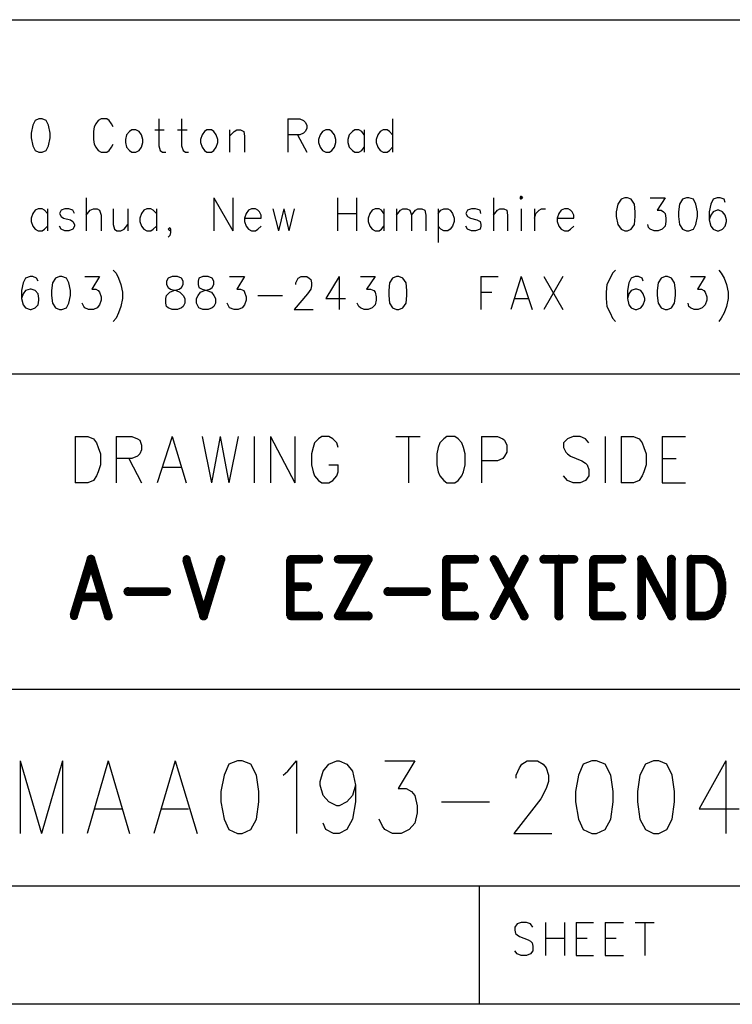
# Model space of a CAD drawing. Extents: x 11.9 to 28.1, y 10.8 to 21.2.
# Tile 50 of 56: x 26.7 to 27.6, y 10.8 to 12. Entities that reach past the tile are written whole.
import ezdxf

# ---------------------------------------------------------------- set-up
doc = ezdxf.new("R2010")
doc.units = 0
doc.layers.add('ASSYDWGTOP_pho', color=1, linetype='CONTINUOUS')

msp = doc.modelspace()

# ---------------------------------------------------------------- linework, layer by layer
at = {"layer": 'ASSYDWGTOP_pho'}
for points in [[(23.389, 12.049), (28.093, 12.049)], [(26.676, 11.915), (26.674, 11.905)], [(26.679, 11.921), (26.676, 11.915)], [(26.684, 11.923), (26.679, 11.921)], [(26.688, 11.923), (26.684, 11.923)], [(26.693, 11.921), (26.688, 11.923)], [(26.696, 11.915), (26.693, 11.921)], [(26.698, 11.905), (26.696, 11.915)], [(26.754, 11.913), (26.753, 11.907)], [(26.756, 11.917), (26.754, 11.913)], [(26.759, 11.921), (26.756, 11.917)], [(26.763, 11.923), (26.759, 11.921)], [(26.77, 11.923), (26.763, 11.923)], [(26.773, 11.921), (26.77, 11.923)], [(26.776, 11.917), (26.773, 11.921)], [(26.778, 11.913), (26.776, 11.917)], [(26.836, 11.923), (26.836, 11.889)], [(26.865, 11.923), (26.865, 11.889)], [(27, 11.923), (27, 11.881)], [(27, 11.923), (27.015, 11.923)], [(27.015, 11.923), (27.02, 11.921)], [(27.02, 11.921), (27.022, 11.919)], [(27.022, 11.919), (27.024, 11.915)], [(27.024, 11.915), (27.024, 11.911)], [(27.133, 11.923), (27.133, 11.881)], [(26.674, 11.905), (26.674, 11.899)], [(26.698, 11.899), (26.698, 11.905)], [(26.753, 11.907), (26.753, 11.897)], [(26.795, 11.903), (26.794, 11.897)], [(26.799, 11.907), (26.795, 11.903)], [(26.802, 11.909), (26.799, 11.907)], [(26.807, 11.909), (26.802, 11.909)], [(26.811, 11.907), (26.807, 11.909)], [(26.814, 11.903), (26.811, 11.907)], [(26.816, 11.897), (26.814, 11.903)], [(26.831, 11.909), (26.843, 11.909)], [(26.86, 11.909), (26.872, 11.909)], [(26.891, 11.903), (26.889, 11.897)], [(26.894, 11.907), (26.891, 11.903)], [(26.897, 11.909), (26.894, 11.907)], [(26.903, 11.909), (26.897, 11.909)], [(26.906, 11.907), (26.903, 11.909)], [(26.909, 11.903), (26.906, 11.907)], [(26.911, 11.897), (26.909, 11.903)], [(26.926, 11.909), (26.926, 11.881)], [(26.926, 11.901), (26.932, 11.907)], [(26.932, 11.907), (26.935, 11.909)], [(26.935, 11.909), (26.94, 11.909)], [(26.94, 11.909), (26.944, 11.907)], [(26.944, 11.907), (26.945, 11.901)], [(26.945, 11.901), (26.945, 11.881)], [(27.015, 11.903), (27, 11.903)], [(27.012, 11.903), (27.024, 11.881)], [(27.02, 11.905), (27.015, 11.903)], [(27.022, 11.907), (27.02, 11.905)], [(27.024, 11.911), (27.022, 11.907)], [(27.041, 11.903), (27.039, 11.897)], [(27.044, 11.907), (27.041, 11.903)], [(27.048, 11.909), (27.044, 11.907)], [(27.053, 11.909), (27.048, 11.909)], [(27.056, 11.907), (27.053, 11.909)], [(27.059, 11.903), (27.056, 11.907)], [(27.061, 11.897), (27.059, 11.903)], [(27.078, 11.903), (27.076, 11.897)], [(27.082, 11.907), (27.078, 11.903)], [(27.085, 11.909), (27.082, 11.907)], [(27.09, 11.909), (27.085, 11.909)], [(27.094, 11.907), (27.09, 11.909)], [(27.097, 11.903), (27.094, 11.907)], [(27.097, 11.909), (27.097, 11.881)], [(27.114, 11.903), (27.112, 11.897)], [(27.117, 11.907), (27.114, 11.903)], [(27.121, 11.909), (27.117, 11.907)], [(27.126, 11.909), (27.121, 11.909)], [(27.129, 11.907), (27.126, 11.909)], [(27.133, 11.903), (27.129, 11.907)], [(26.674, 11.899), (26.676, 11.889)], [(26.676, 11.889), (26.679, 11.883)], [(26.693, 11.883), (26.696, 11.889)], [(26.696, 11.889), (26.698, 11.899)], [(26.753, 11.897), (26.754, 11.891)], [(26.754, 11.891), (26.756, 11.887)], [(26.776, 11.887), (26.778, 11.891)], [(26.794, 11.897), (26.794, 11.893)], [(26.794, 11.893), (26.795, 11.887)], [(26.814, 11.887), (26.816, 11.893)], [(26.816, 11.893), (26.816, 11.897)], [(26.836, 11.889), (26.838, 11.883)], [(26.865, 11.889), (26.867, 11.883)], [(26.889, 11.897), (26.889, 11.893)], [(26.889, 11.893), (26.891, 11.887)], [(26.909, 11.887), (26.911, 11.893)], [(26.911, 11.893), (26.911, 11.897)], [(27.039, 11.897), (27.039, 11.893)], [(27.039, 11.893), (27.041, 11.887)], [(27.059, 11.887), (27.061, 11.893)], [(27.061, 11.893), (27.061, 11.897)], [(27.076, 11.897), (27.076, 11.893)], [(27.076, 11.893), (27.078, 11.887)], [(27.112, 11.897), (27.112, 11.893)], [(27.112, 11.893), (27.114, 11.887)], [(26.679, 11.883), (26.684, 11.881)], [(26.684, 11.881), (26.688, 11.881)], [(26.688, 11.881), (26.693, 11.883)], [(26.756, 11.887), (26.759, 11.883)], [(26.759, 11.883), (26.763, 11.881)], [(26.763, 11.881), (26.77, 11.881)], [(26.77, 11.881), (26.773, 11.883)], [(26.773, 11.883), (26.776, 11.887)], [(26.795, 11.887), (26.799, 11.883)], [(26.799, 11.883), (26.802, 11.881)], [(26.802, 11.881), (26.807, 11.881)], [(26.807, 11.881), (26.811, 11.883)], [(26.811, 11.883), (26.814, 11.887)], [(26.838, 11.883), (26.841, 11.881)], [(26.841, 11.881), (26.845, 11.881)], [(26.867, 11.883), (26.87, 11.881)], [(26.87, 11.881), (26.874, 11.881)], [(26.891, 11.887), (26.894, 11.883)], [(26.894, 11.883), (26.897, 11.881)], [(26.897, 11.881), (26.903, 11.881)], [(26.903, 11.881), (26.906, 11.883)], [(26.906, 11.883), (26.909, 11.887)], [(27.041, 11.887), (27.044, 11.883)], [(27.044, 11.883), (27.048, 11.881)], [(27.048, 11.881), (27.053, 11.881)], [(27.053, 11.881), (27.056, 11.883)], [(27.056, 11.883), (27.059, 11.887)], [(27.078, 11.887), (27.082, 11.883)], [(27.082, 11.883), (27.085, 11.881)], [(27.085, 11.881), (27.09, 11.881)], [(27.09, 11.881), (27.094, 11.883)], [(27.094, 11.883), (27.097, 11.887)], [(27.114, 11.887), (27.117, 11.883)], [(27.117, 11.883), (27.121, 11.881)], [(27.121, 11.881), (27.126, 11.881)], [(27.126, 11.881), (27.129, 11.883)], [(27.129, 11.883), (27.133, 11.887)], [(26.744, 11.823), (26.744, 11.781)], [(26.906, 11.823), (26.906, 11.781)], [(26.906, 11.823), (26.93, 11.781)], [(26.93, 11.823), (26.93, 11.781)], [(27.063, 11.823), (27.063, 11.781)], [(27.087, 11.823), (27.087, 11.781)], [(27.261, 11.823), (27.261, 11.781)], [(27.419, 11.815), (27.417, 11.805)], [(27.423, 11.821), (27.419, 11.815)], [(27.428, 11.823), (27.423, 11.821)], [(27.431, 11.823), (27.428, 11.823)], [(27.436, 11.821), (27.431, 11.823)], [(27.44, 11.815), (27.436, 11.821)], [(27.441, 11.805), (27.44, 11.815)], [(27.46, 11.823), (27.479, 11.823)], [(27.479, 11.823), (27.469, 11.807)], [(27.497, 11.815), (27.496, 11.805)], [(27.501, 11.821), (27.497, 11.815)], [(27.506, 11.823), (27.501, 11.821)], [(27.509, 11.823), (27.506, 11.823)], [(27.515, 11.821), (27.509, 11.823)], [(27.518, 11.815), (27.515, 11.821)], [(27.52, 11.805), (27.518, 11.815)], [(27.537, 11.815), (27.535, 11.805)], [(27.54, 11.821), (27.537, 11.815)], [(27.545, 11.823), (27.54, 11.821)], [(27.549, 11.823), (27.545, 11.823)], [(27.554, 11.821), (27.549, 11.823)], [(27.555, 11.817), (27.554, 11.821)], [(26.676, 11.803), (26.674, 11.797)], [(26.679, 11.807), (26.676, 11.803)], [(26.683, 11.809), (26.679, 11.807)], [(26.688, 11.809), (26.683, 11.809)], [(26.691, 11.807), (26.688, 11.809)], [(26.695, 11.803), (26.691, 11.807)], [(26.695, 11.809), (26.695, 11.781)], [(26.712, 11.807), (26.71, 11.803)], [(26.71, 11.803), (26.712, 11.799)], [(26.717, 11.809), (26.712, 11.807)], [(26.722, 11.809), (26.717, 11.809)], [(26.727, 11.807), (26.722, 11.809)], [(26.729, 11.803), (26.727, 11.807)], [(26.744, 11.801), (26.749, 11.807)], [(26.749, 11.807), (26.753, 11.809)], [(26.753, 11.809), (26.758, 11.809)], [(26.758, 11.809), (26.761, 11.807)], [(26.761, 11.807), (26.763, 11.801)], [(26.763, 11.801), (26.763, 11.781)], [(26.778, 11.809), (26.778, 11.789)], [(26.797, 11.809), (26.797, 11.781)], [(26.814, 11.803), (26.812, 11.797)], [(26.817, 11.807), (26.814, 11.803)], [(26.821, 11.809), (26.817, 11.807)], [(26.826, 11.809), (26.821, 11.809)], [(26.829, 11.807), (26.826, 11.809)], [(26.833, 11.803), (26.829, 11.807)], [(26.833, 11.809), (26.833, 11.781)], [(26.947, 11.803), (26.945, 11.797)], [(26.95, 11.807), (26.947, 11.803)], [(26.954, 11.809), (26.95, 11.807)], [(26.959, 11.809), (26.954, 11.809)], [(26.962, 11.807), (26.959, 11.809)], [(26.964, 11.805), (26.962, 11.807)], [(26.966, 11.801), (26.964, 11.805)], [(26.966, 11.797), (26.966, 11.801)], [(26.981, 11.809), (26.988, 11.781)], [(26.995, 11.809), (26.988, 11.781)], [(26.995, 11.809), (27.001, 11.781)], [(27.008, 11.809), (27.001, 11.781)], [(27.063, 11.803), (27.087, 11.803)], [(27.104, 11.803), (27.102, 11.797)], [(27.107, 11.807), (27.104, 11.803)], [(27.111, 11.809), (27.107, 11.807)], [(27.116, 11.809), (27.111, 11.809)], [(27.119, 11.807), (27.116, 11.809)], [(27.122, 11.803), (27.119, 11.807)], [(27.122, 11.809), (27.122, 11.781)], [(27.138, 11.809), (27.138, 11.781)], [(27.138, 11.801), (27.143, 11.807)], [(27.143, 11.807), (27.146, 11.809)], [(27.146, 11.809), (27.151, 11.809)], [(27.151, 11.809), (27.155, 11.807)], [(27.155, 11.807), (27.157, 11.801)], [(27.157, 11.801), (27.162, 11.807)], [(27.157, 11.801), (27.157, 11.781)], [(27.162, 11.807), (27.165, 11.809)], [(27.165, 11.809), (27.17, 11.809)], [(27.17, 11.809), (27.174, 11.807)], [(27.174, 11.807), (27.175, 11.801)], [(27.175, 11.801), (27.175, 11.781)], [(27.191, 11.809), (27.191, 11.766)], [(27.191, 11.803), (27.194, 11.807)], [(27.194, 11.807), (27.198, 11.809)], [(27.198, 11.809), (27.203, 11.809)], [(27.203, 11.809), (27.206, 11.807)], [(27.206, 11.807), (27.209, 11.803)], [(27.209, 11.803), (27.211, 11.797)], [(27.228, 11.807), (27.226, 11.803)], [(27.226, 11.803), (27.228, 11.799)], [(27.233, 11.809), (27.228, 11.807)], [(27.238, 11.809), (27.233, 11.809)], [(27.244, 11.807), (27.238, 11.809)], [(27.245, 11.803), (27.244, 11.807)], [(27.261, 11.801), (27.266, 11.807)], [(27.266, 11.807), (27.269, 11.809)], [(27.269, 11.809), (27.274, 11.809)], [(27.274, 11.809), (27.278, 11.807)], [(27.278, 11.807), (27.279, 11.801)], [(27.279, 11.801), (27.279, 11.781)], [(27.296, 11.809), (27.296, 11.781)], [(27.313, 11.809), (27.313, 11.781)], [(27.313, 11.797), (27.315, 11.803)], [(27.315, 11.803), (27.319, 11.807)], [(27.319, 11.807), (27.322, 11.809)], [(27.322, 11.809), (27.327, 11.809)], [(27.344, 11.803), (27.342, 11.797)], [(27.347, 11.807), (27.344, 11.803)], [(27.351, 11.809), (27.347, 11.807)], [(27.356, 11.809), (27.351, 11.809)], [(27.359, 11.807), (27.356, 11.809)], [(27.361, 11.805), (27.359, 11.807)], [(27.363, 11.801), (27.361, 11.805)], [(27.363, 11.797), (27.363, 11.801)], [(27.417, 11.805), (27.417, 11.799)], [(27.441, 11.799), (27.441, 11.805)], [(27.469, 11.807), (27.474, 11.807)], [(27.474, 11.807), (27.477, 11.805)], [(27.477, 11.805), (27.479, 11.803)], [(27.479, 11.803), (27.48, 11.797)], [(27.496, 11.805), (27.496, 11.799)], [(27.52, 11.799), (27.52, 11.805)], [(27.535, 11.805), (27.535, 11.795)], [(27.537, 11.801), (27.535, 11.795)], [(27.54, 11.805), (27.537, 11.801)], [(27.545, 11.807), (27.54, 11.805)], [(27.547, 11.807), (27.545, 11.807)], [(27.552, 11.805), (27.547, 11.807)], [(27.555, 11.801), (27.552, 11.805)], [(27.557, 11.795), (27.555, 11.801)], [(26.674, 11.797), (26.674, 11.793)], [(26.674, 11.793), (26.676, 11.787)], [(26.712, 11.799), (26.715, 11.797)], [(26.715, 11.797), (26.724, 11.795)], [(26.724, 11.795), (26.727, 11.793)], [(26.727, 11.793), (26.729, 11.789)], [(26.729, 11.789), (26.729, 11.787)], [(26.778, 11.789), (26.78, 11.783)], [(26.792, 11.783), (26.797, 11.789)], [(26.812, 11.797), (26.812, 11.793)], [(26.812, 11.793), (26.814, 11.787)], [(26.945, 11.797), (26.966, 11.797)], [(26.945, 11.797), (26.945, 11.793)], [(26.945, 11.793), (26.947, 11.787)], [(27.102, 11.797), (27.102, 11.793)], [(27.102, 11.793), (27.104, 11.787)], [(27.211, 11.793), (27.209, 11.787)], [(27.211, 11.797), (27.211, 11.793)], [(27.228, 11.799), (27.232, 11.797)], [(27.232, 11.797), (27.24, 11.795)], [(27.24, 11.795), (27.244, 11.793)], [(27.244, 11.793), (27.245, 11.789)], [(27.245, 11.789), (27.245, 11.787)], [(27.342, 11.797), (27.363, 11.797)], [(27.342, 11.797), (27.342, 11.793)], [(27.342, 11.793), (27.344, 11.787)], [(27.417, 11.799), (27.419, 11.789)], [(27.419, 11.789), (27.423, 11.783)], [(27.436, 11.783), (27.44, 11.789)], [(27.44, 11.789), (27.441, 11.799)], [(27.458, 11.785), (27.457, 11.789)], [(27.48, 11.793), (27.479, 11.787)], [(27.48, 11.797), (27.48, 11.793)], [(27.496, 11.799), (27.497, 11.789)], [(27.497, 11.789), (27.501, 11.783)], [(27.515, 11.783), (27.518, 11.789)], [(27.518, 11.789), (27.52, 11.799)], [(27.535, 11.795), (27.537, 11.787)], [(27.555, 11.787), (27.557, 11.793)], [(27.557, 11.793), (27.557, 11.795)], [(26.676, 11.787), (26.679, 11.783)], [(26.679, 11.783), (26.683, 11.781)], [(26.683, 11.781), (26.688, 11.781)], [(26.688, 11.781), (26.691, 11.783)], [(26.691, 11.783), (26.695, 11.787)], [(26.712, 11.783), (26.71, 11.787)], [(26.717, 11.781), (26.712, 11.783)], [(26.722, 11.781), (26.717, 11.781)], [(26.727, 11.783), (26.722, 11.781)], [(26.729, 11.787), (26.727, 11.783)], [(26.78, 11.783), (26.783, 11.781)], [(26.783, 11.781), (26.788, 11.781)], [(26.788, 11.781), (26.792, 11.783)], [(26.814, 11.787), (26.817, 11.783)], [(26.817, 11.783), (26.821, 11.781)], [(26.821, 11.781), (26.826, 11.781)], [(26.826, 11.781), (26.829, 11.783)], [(26.829, 11.783), (26.833, 11.787)], [(26.848, 11.783), (26.85, 11.785)], [(26.85, 11.781), (26.848, 11.783)], [(26.85, 11.775), (26.848, 11.773)], [(26.85, 11.785), (26.851, 11.783)], [(26.851, 11.783), (26.85, 11.781)], [(26.851, 11.779), (26.85, 11.775)], [(26.851, 11.783), (26.851, 11.779)], [(26.947, 11.787), (26.95, 11.783)], [(26.95, 11.783), (26.954, 11.781)], [(26.954, 11.781), (26.959, 11.781)], [(26.959, 11.781), (26.962, 11.783)], [(26.962, 11.783), (26.966, 11.787)], [(27.104, 11.787), (27.107, 11.783)], [(27.107, 11.783), (27.111, 11.781)], [(27.111, 11.781), (27.116, 11.781)], [(27.116, 11.781), (27.119, 11.783)], [(27.119, 11.783), (27.122, 11.787)], [(27.194, 11.783), (27.191, 11.787)], [(27.198, 11.781), (27.194, 11.783)], [(27.203, 11.781), (27.198, 11.781)], [(27.206, 11.783), (27.203, 11.781)], [(27.209, 11.787), (27.206, 11.783)], [(27.228, 11.783), (27.226, 11.787)], [(27.233, 11.781), (27.228, 11.783)], [(27.238, 11.781), (27.233, 11.781)], [(27.244, 11.783), (27.238, 11.781)], [(27.245, 11.787), (27.244, 11.783)], [(27.344, 11.787), (27.347, 11.783)], [(27.347, 11.783), (27.351, 11.781)], [(27.351, 11.781), (27.356, 11.781)], [(27.356, 11.781), (27.359, 11.783)], [(27.359, 11.783), (27.363, 11.787)], [(27.423, 11.783), (27.428, 11.781)], [(27.428, 11.781), (27.431, 11.781)], [(27.431, 11.781), (27.436, 11.783)], [(27.46, 11.783), (27.458, 11.785)], [(27.465, 11.781), (27.46, 11.783)], [(27.47, 11.781), (27.465, 11.781)], [(27.475, 11.783), (27.47, 11.781)], [(27.479, 11.787), (27.475, 11.783)], [(27.501, 11.783), (27.506, 11.781)], [(27.506, 11.781), (27.509, 11.781)], [(27.509, 11.781), (27.515, 11.783)], [(27.537, 11.787), (27.54, 11.783)], [(27.54, 11.783), (27.545, 11.781)], [(27.545, 11.781), (27.547, 11.781)], [(27.547, 11.781), (27.552, 11.783)], [(27.552, 11.783), (27.555, 11.787)], [(26.778, 11.731), (26.782, 11.727)], [(26.782, 11.727), (26.785, 11.721)], [(27.412, 11.727), (27.409, 11.721)], [(27.416, 11.731), (27.412, 11.727)], [(27.547, 11.731), (27.55, 11.727)], [(27.55, 11.727), (27.554, 11.721)], [(26.664, 11.715), (26.662, 11.705)], [(26.667, 11.721), (26.664, 11.715)], [(26.673, 11.723), (26.667, 11.721)], [(26.676, 11.723), (26.673, 11.723)], [(26.681, 11.721), (26.676, 11.723)], [(26.683, 11.717), (26.681, 11.721)], [(26.701, 11.715), (26.7, 11.705)], [(26.705, 11.721), (26.701, 11.715)], [(26.71, 11.723), (26.705, 11.721)], [(26.713, 11.723), (26.71, 11.723)], [(26.719, 11.721), (26.713, 11.723)], [(26.722, 11.715), (26.719, 11.721)], [(26.724, 11.705), (26.722, 11.715)], [(26.742, 11.723), (26.761, 11.723)], [(26.761, 11.723), (26.751, 11.707)], [(26.785, 11.721), (26.788, 11.713)], [(26.788, 11.713), (26.79, 11.703)], [(26.848, 11.721), (26.846, 11.717)], [(26.846, 11.717), (26.846, 11.713)], [(26.846, 11.713), (26.848, 11.709)], [(26.853, 11.723), (26.848, 11.721)], [(26.86, 11.723), (26.853, 11.723)], [(26.865, 11.721), (26.86, 11.723)], [(26.867, 11.717), (26.865, 11.721)], [(26.865, 11.709), (26.867, 11.713)], [(26.867, 11.713), (26.867, 11.717)], [(26.887, 11.721), (26.886, 11.717)], [(26.886, 11.717), (26.886, 11.713)], [(26.886, 11.713), (26.887, 11.709)], [(26.892, 11.723), (26.887, 11.721)], [(26.899, 11.723), (26.892, 11.723)], [(26.904, 11.721), (26.899, 11.723)], [(26.906, 11.717), (26.904, 11.721)], [(26.904, 11.709), (26.906, 11.713)], [(26.906, 11.713), (26.906, 11.717)], [(26.926, 11.723), (26.945, 11.723)], [(26.945, 11.723), (26.935, 11.707)], [(27.01, 11.715), (27.012, 11.719)], [(27.01, 11.713), (27.01, 11.715)], [(27.012, 11.719), (27.013, 11.721)], [(27.013, 11.721), (27.017, 11.723)], [(27.017, 11.723), (27.024, 11.723)], [(27.024, 11.723), (27.027, 11.721)], [(27.027, 11.721), (27.029, 11.719)], [(27.029, 11.719), (27.03, 11.715)], [(27.03, 11.715), (27.03, 11.711)], [(27.065, 11.723), (27.048, 11.695)], [(27.065, 11.723), (27.065, 11.681)], [(27.092, 11.723), (27.111, 11.723)], [(27.111, 11.723), (27.1, 11.707)], [(27.129, 11.715), (27.128, 11.705)], [(27.133, 11.721), (27.129, 11.715)], [(27.138, 11.723), (27.133, 11.721)], [(27.141, 11.723), (27.138, 11.723)], [(27.146, 11.721), (27.141, 11.723)], [(27.15, 11.715), (27.146, 11.721)], [(27.151, 11.705), (27.15, 11.715)], [(27.245, 11.723), (27.245, 11.681)], [(27.245, 11.723), (27.267, 11.723)], [(27.296, 11.723), (27.283, 11.681)], [(27.296, 11.723), (27.31, 11.681)], [(27.325, 11.723), (27.349, 11.681)], [(27.349, 11.723), (27.325, 11.681)], [(27.405, 11.713), (27.404, 11.703)], [(27.409, 11.721), (27.405, 11.713)], [(27.433, 11.715), (27.431, 11.705)], [(27.436, 11.721), (27.433, 11.715)], [(27.441, 11.723), (27.436, 11.721)], [(27.445, 11.723), (27.441, 11.723)], [(27.45, 11.721), (27.445, 11.723)], [(27.451, 11.717), (27.45, 11.721)], [(27.47, 11.715), (27.469, 11.705)], [(27.474, 11.721), (27.47, 11.715)], [(27.479, 11.723), (27.474, 11.721)], [(27.482, 11.723), (27.479, 11.723)], [(27.487, 11.721), (27.482, 11.723)], [(27.491, 11.715), (27.487, 11.721)], [(27.492, 11.705), (27.491, 11.715)], [(27.511, 11.723), (27.53, 11.723)], [(27.53, 11.723), (27.52, 11.707)], [(27.554, 11.721), (27.557, 11.713)], [(27.557, 11.713), (27.559, 11.703)], [(26.662, 11.705), (26.662, 11.695)], [(26.664, 11.701), (26.662, 11.695)], [(26.667, 11.705), (26.664, 11.701)], [(26.673, 11.707), (26.667, 11.705)], [(26.674, 11.707), (26.673, 11.707)], [(26.679, 11.705), (26.674, 11.707)], [(26.683, 11.701), (26.679, 11.705)], [(26.684, 11.695), (26.683, 11.701)], [(26.7, 11.705), (26.7, 11.699)], [(26.724, 11.699), (26.724, 11.705)], [(26.751, 11.707), (26.756, 11.707)], [(26.756, 11.707), (26.759, 11.705)], [(26.759, 11.705), (26.761, 11.703)], [(26.761, 11.703), (26.763, 11.697)], [(26.79, 11.703), (26.79, 11.695)], [(26.846, 11.699), (26.85, 11.703)], [(26.848, 11.709), (26.851, 11.707)], [(26.85, 11.703), (26.855, 11.705)], [(26.851, 11.707), (26.858, 11.705)], [(26.855, 11.705), (26.862, 11.707)], [(26.858, 11.705), (26.863, 11.703)], [(26.862, 11.707), (26.865, 11.709)], [(26.863, 11.703), (26.867, 11.699)], [(26.886, 11.699), (26.889, 11.703)], [(26.887, 11.709), (26.891, 11.707)], [(26.889, 11.703), (26.894, 11.705)], [(26.891, 11.707), (26.897, 11.705)], [(26.894, 11.705), (26.901, 11.707)], [(26.897, 11.705), (26.903, 11.703)], [(26.901, 11.707), (26.904, 11.709)], [(26.903, 11.703), (26.906, 11.699)], [(26.935, 11.707), (26.94, 11.707)], [(26.94, 11.707), (26.944, 11.705)], [(26.944, 11.705), (26.945, 11.703)], [(26.945, 11.703), (26.947, 11.697)], [(27.025, 11.701), (27.008, 11.681)], [(27.029, 11.707), (27.025, 11.701)], [(27.03, 11.711), (27.029, 11.707)], [(27.1, 11.707), (27.105, 11.707)], [(27.105, 11.707), (27.109, 11.705)], [(27.109, 11.705), (27.111, 11.703)], [(27.111, 11.703), (27.112, 11.697)], [(27.128, 11.705), (27.128, 11.699)], [(27.151, 11.699), (27.151, 11.705)], [(27.245, 11.703), (27.259, 11.703)], [(27.404, 11.703), (27.404, 11.695)], [(27.431, 11.705), (27.431, 11.695)], [(27.433, 11.701), (27.431, 11.695)], [(27.436, 11.705), (27.433, 11.701)], [(27.441, 11.707), (27.436, 11.705)], [(27.443, 11.707), (27.441, 11.707)], [(27.448, 11.705), (27.443, 11.707)], [(27.451, 11.701), (27.448, 11.705)], [(27.453, 11.695), (27.451, 11.701)], [(27.469, 11.705), (27.469, 11.699)], [(27.492, 11.699), (27.492, 11.705)], [(27.52, 11.707), (27.525, 11.707)], [(27.525, 11.707), (27.528, 11.705)], [(27.528, 11.705), (27.53, 11.703)], [(27.53, 11.703), (27.532, 11.697)], [(27.559, 11.703), (27.559, 11.695)], [(26.662, 11.695), (26.664, 11.687)], [(26.683, 11.687), (26.684, 11.693)], [(26.684, 11.693), (26.684, 11.695)], [(26.7, 11.699), (26.701, 11.689)], [(26.701, 11.689), (26.705, 11.683)], [(26.719, 11.683), (26.722, 11.689)], [(26.722, 11.689), (26.724, 11.699)], [(26.741, 11.685), (26.739, 11.689)], [(26.763, 11.693), (26.761, 11.687)], [(26.763, 11.697), (26.763, 11.693)], [(26.79, 11.695), (26.788, 11.685)], [(26.845, 11.695), (26.846, 11.699)], [(26.845, 11.689), (26.845, 11.695)], [(26.846, 11.685), (26.845, 11.689)], [(26.867, 11.699), (26.869, 11.695)], [(26.869, 11.689), (26.867, 11.685)], [(26.869, 11.695), (26.869, 11.689)], [(26.884, 11.695), (26.886, 11.699)], [(26.884, 11.689), (26.884, 11.695)], [(26.886, 11.685), (26.884, 11.689)], [(26.906, 11.699), (26.908, 11.695)], [(26.908, 11.689), (26.906, 11.685)], [(26.908, 11.695), (26.908, 11.689)], [(26.925, 11.685), (26.923, 11.689)], [(26.947, 11.693), (26.945, 11.687)], [(26.947, 11.697), (26.947, 11.693)], [(26.962, 11.699), (26.993, 11.699)], [(27.048, 11.695), (27.073, 11.695)], [(27.09, 11.685), (27.088, 11.689)], [(27.112, 11.693), (27.111, 11.687)], [(27.112, 11.697), (27.112, 11.693)], [(27.128, 11.699), (27.129, 11.689)], [(27.129, 11.689), (27.133, 11.683)], [(27.146, 11.683), (27.15, 11.689)], [(27.15, 11.689), (27.151, 11.699)], [(27.288, 11.695), (27.305, 11.695)], [(27.404, 11.695), (27.405, 11.685)], [(27.431, 11.695), (27.433, 11.687)], [(27.451, 11.687), (27.453, 11.693)], [(27.453, 11.693), (27.453, 11.695)], [(27.469, 11.699), (27.47, 11.689)], [(27.47, 11.689), (27.474, 11.683)], [(27.487, 11.683), (27.491, 11.689)], [(27.491, 11.689), (27.492, 11.699)], [(27.509, 11.685), (27.508, 11.689)], [(27.532, 11.693), (27.53, 11.687)], [(27.532, 11.697), (27.532, 11.693)], [(27.559, 11.695), (27.557, 11.685)], [(26.664, 11.687), (26.667, 11.683)], [(26.667, 11.683), (26.673, 11.681)], [(26.673, 11.681), (26.674, 11.681)], [(26.674, 11.681), (26.679, 11.683)], [(26.679, 11.683), (26.683, 11.687)], [(26.705, 11.683), (26.71, 11.681)], [(26.71, 11.681), (26.713, 11.681)], [(26.713, 11.681), (26.719, 11.683)], [(26.742, 11.683), (26.741, 11.685)], [(26.747, 11.681), (26.742, 11.683)], [(26.753, 11.681), (26.747, 11.681)], [(26.758, 11.683), (26.753, 11.681)], [(26.761, 11.687), (26.758, 11.683)], [(26.785, 11.677), (26.782, 11.67)], [(26.788, 11.685), (26.785, 11.677)], [(26.848, 11.683), (26.846, 11.685)], [(26.853, 11.681), (26.848, 11.683)], [(26.86, 11.681), (26.853, 11.681)], [(26.865, 11.683), (26.86, 11.681)], [(26.867, 11.685), (26.865, 11.683)], [(26.887, 11.683), (26.886, 11.685)], [(26.892, 11.681), (26.887, 11.683)], [(26.899, 11.681), (26.892, 11.681)], [(26.904, 11.683), (26.899, 11.681)], [(26.906, 11.685), (26.904, 11.683)], [(26.926, 11.683), (26.925, 11.685)], [(26.932, 11.681), (26.926, 11.683)], [(26.937, 11.681), (26.932, 11.681)], [(26.942, 11.683), (26.937, 11.681)], [(26.945, 11.687), (26.942, 11.683)], [(27.008, 11.681), (27.032, 11.681)], [(27.092, 11.683), (27.09, 11.685)], [(27.097, 11.681), (27.092, 11.683)], [(27.102, 11.681), (27.097, 11.681)], [(27.107, 11.683), (27.102, 11.681)], [(27.111, 11.687), (27.107, 11.683)], [(27.133, 11.683), (27.138, 11.681)], [(27.138, 11.681), (27.141, 11.681)], [(27.141, 11.681), (27.146, 11.683)], [(27.405, 11.685), (27.409, 11.677)], [(27.409, 11.677), (27.412, 11.67)], [(27.433, 11.687), (27.436, 11.683)], [(27.436, 11.683), (27.441, 11.681)], [(27.441, 11.681), (27.443, 11.681)], [(27.443, 11.681), (27.448, 11.683)], [(27.448, 11.683), (27.451, 11.687)], [(27.474, 11.683), (27.479, 11.681)], [(27.479, 11.681), (27.482, 11.681)], [(27.482, 11.681), (27.487, 11.683)], [(27.511, 11.683), (27.509, 11.685)], [(27.516, 11.681), (27.511, 11.683)], [(27.521, 11.681), (27.516, 11.681)], [(27.526, 11.683), (27.521, 11.681)], [(27.53, 11.687), (27.526, 11.683)], [(27.554, 11.677), (27.55, 11.67)], [(27.557, 11.685), (27.554, 11.677)], [(26.782, 11.67), (26.778, 11.666)], [(27.412, 11.67), (27.416, 11.666)], [(27.55, 11.67), (27.547, 11.666)], [(28.088, 11.599), (25.593, 11.599)], [(26.73, 11.52), (26.73, 11.461)], [(26.73, 11.52), (26.746, 11.52)], [(26.746, 11.52), (26.753, 11.517)], [(26.753, 11.517), (26.757, 11.512)], [(26.782, 11.52), (26.782, 11.461)], [(26.782, 11.52), (26.802, 11.52)], [(26.802, 11.52), (26.809, 11.517)], [(26.809, 11.517), (26.812, 11.515)], [(26.812, 11.515), (26.814, 11.509)], [(26.853, 11.52), (26.834, 11.461)], [(26.853, 11.52), (26.871, 11.461)], [(26.891, 11.52), (26.903, 11.461)], [(26.914, 11.52), (26.903, 11.461)], [(26.914, 11.52), (26.925, 11.461)], [(26.937, 11.52), (26.925, 11.461)], [(26.957, 11.52), (26.957, 11.461)], [(26.978, 11.52), (26.978, 11.461)], [(26.978, 11.52), (27.009, 11.461)], [(27.009, 11.52), (27.009, 11.461)], [(27.039, 11.517), (27.034, 11.512)], [(27.043, 11.52), (27.039, 11.517)], [(27.052, 11.52), (27.043, 11.52)], [(27.057, 11.517), (27.052, 11.52)], [(27.062, 11.512), (27.057, 11.517)], [(27.137, 11.52), (27.168, 11.52)], [(27.153, 11.52), (27.153, 11.461)], [(27.198, 11.517), (27.193, 11.512)], [(27.202, 11.52), (27.198, 11.517)], [(27.212, 11.52), (27.202, 11.52)], [(27.216, 11.517), (27.212, 11.52)], [(27.221, 11.512), (27.216, 11.517)], [(27.246, 11.52), (27.246, 11.461)], [(27.246, 11.52), (27.266, 11.52)], [(27.266, 11.52), (27.273, 11.517)], [(27.273, 11.517), (27.275, 11.515)], [(27.275, 11.515), (27.278, 11.509)], [(27.355, 11.517), (27.35, 11.512)], [(27.362, 11.52), (27.355, 11.517)], [(27.371, 11.52), (27.362, 11.52)], [(27.378, 11.517), (27.371, 11.52)], [(27.382, 11.512), (27.378, 11.517)], [(27.403, 11.52), (27.403, 11.461)], [(27.423, 11.52), (27.423, 11.461)], [(27.423, 11.52), (27.439, 11.52)], [(27.439, 11.52), (27.446, 11.517)], [(27.446, 11.517), (27.45, 11.512)], [(27.475, 11.52), (27.475, 11.461)], [(27.475, 11.52), (27.505, 11.52)], [(26.757, 11.512), (26.759, 11.506)], [(26.759, 11.506), (26.762, 11.498)], [(26.814, 11.503), (26.812, 11.498)], [(26.814, 11.509), (26.814, 11.503)], [(27.032, 11.506), (27.03, 11.498)], [(27.034, 11.512), (27.032, 11.506)], [(27.064, 11.506), (27.062, 11.512)], [(27.191, 11.506), (27.189, 11.498)], [(27.193, 11.512), (27.191, 11.506)], [(27.223, 11.506), (27.221, 11.512)], [(27.225, 11.498), (27.223, 11.506)], [(27.278, 11.5), (27.275, 11.495)], [(27.278, 11.509), (27.278, 11.5)], [(27.35, 11.512), (27.35, 11.506)], [(27.35, 11.506), (27.353, 11.5)], [(27.353, 11.5), (27.355, 11.498)], [(27.45, 11.512), (27.452, 11.506)], [(27.452, 11.506), (27.455, 11.498)], [(26.762, 11.498), (26.762, 11.484)], [(26.802, 11.492), (26.782, 11.492)], [(26.798, 11.492), (26.814, 11.461)], [(26.809, 11.495), (26.802, 11.492)], [(26.812, 11.498), (26.809, 11.495)], [(27.03, 11.498), (27.03, 11.484)], [(27.189, 11.498), (27.189, 11.484)], [(27.225, 11.484), (27.225, 11.498)], [(27.266, 11.489), (27.246, 11.489)], [(27.273, 11.492), (27.266, 11.489)], [(27.275, 11.495), (27.273, 11.492)], [(27.355, 11.498), (27.359, 11.495)], [(27.359, 11.495), (27.373, 11.489)], [(27.373, 11.489), (27.378, 11.486)], [(27.455, 11.498), (27.455, 11.484)], [(27.475, 11.492), (27.493, 11.492)], [(26.762, 11.484), (26.759, 11.475)], [(26.841, 11.481), (26.864, 11.481)], [(27.03, 11.484), (27.032, 11.475)], [(27.052, 11.484), (27.064, 11.484)], [(27.064, 11.475), (27.064, 11.484)], [(27.189, 11.484), (27.191, 11.475)], [(27.223, 11.475), (27.225, 11.484)], [(27.378, 11.486), (27.38, 11.484)], [(27.38, 11.484), (27.382, 11.478)], [(27.382, 11.478), (27.382, 11.47)], [(27.455, 11.484), (27.452, 11.475)], [(26.753, 11.464), (26.746, 11.461)], [(26.757, 11.47), (26.753, 11.464)], [(26.759, 11.475), (26.757, 11.47)], [(27.032, 11.475), (27.034, 11.47)], [(27.034, 11.47), (27.039, 11.464)], [(27.039, 11.464), (27.043, 11.461)], [(27.052, 11.461), (27.057, 11.464)], [(27.057, 11.464), (27.062, 11.47)], [(27.062, 11.47), (27.064, 11.475)], [(27.191, 11.475), (27.193, 11.47)], [(27.193, 11.47), (27.198, 11.464)], [(27.198, 11.464), (27.202, 11.461)], [(27.212, 11.461), (27.216, 11.464)], [(27.216, 11.464), (27.221, 11.47)], [(27.221, 11.47), (27.223, 11.475)], [(27.355, 11.464), (27.35, 11.47)], [(27.362, 11.461), (27.355, 11.464)], [(27.378, 11.464), (27.371, 11.461)], [(27.382, 11.47), (27.378, 11.464)], [(27.446, 11.464), (27.439, 11.461)], [(27.45, 11.47), (27.446, 11.464)], [(27.452, 11.475), (27.45, 11.47)], [(26.746, 11.461), (26.73, 11.461)], [(27.043, 11.461), (27.052, 11.461)], [(27.202, 11.461), (27.212, 11.461)], [(27.371, 11.461), (27.362, 11.461)], [(27.439, 11.461), (27.423, 11.461)], [(27.475, 11.461), (27.505, 11.461)], [(25.593, 11.199), (28.093, 11.199)], [(26.66, 11.108), (26.66, 11.016)], [(26.66, 11.108), (26.687, 11.016)], [(26.714, 11.108), (26.687, 11.016)], [(26.714, 11.108), (26.714, 11.016)], [(26.772, 11.108), (26.745, 11.016)], [(26.772, 11.108), (26.799, 11.016)], [(26.857, 11.108), (26.83, 11.016)], [(26.857, 11.108), (26.885, 11.016)], [(26.925, 11.104), (26.919, 11.09)], [(26.936, 11.108), (26.925, 11.104)], [(26.942, 11.108), (26.936, 11.108)], [(26.953, 11.104), (26.942, 11.108)], [(26.96, 11.09), (26.953, 11.104)], [(27, 11.095), (27.011, 11.108)], [(27.011, 11.108), (27.011, 11.016)], [(27.045, 11.095), (27.052, 11.104)], [(27.052, 11.104), (27.062, 11.108)], [(27.062, 11.108), (27.065, 11.108)], [(27.065, 11.108), (27.075, 11.104)], [(27.075, 11.104), (27.082, 11.095)], [(27.123, 11.108), (27.161, 11.108)], [(27.161, 11.108), (27.14, 11.073)], [(27.294, 11.099), (27.297, 11.104)], [(27.297, 11.104), (27.304, 11.108)], [(27.304, 11.108), (27.317, 11.108)], [(27.317, 11.108), (27.324, 11.104)], [(27.324, 11.104), (27.328, 11.099)], [(27.375, 11.104), (27.369, 11.09)], [(27.386, 11.108), (27.375, 11.104)], [(27.392, 11.108), (27.386, 11.108)], [(27.403, 11.104), (27.392, 11.108)], [(27.41, 11.09), (27.403, 11.104)], [(27.454, 11.104), (27.447, 11.09)], [(27.464, 11.108), (27.454, 11.104)], [(27.471, 11.108), (27.464, 11.108)], [(27.481, 11.104), (27.471, 11.108)], [(27.488, 11.09), (27.481, 11.104)], [(27.556, 11.108), (27.522, 11.047)], [(27.556, 11.108), (27.556, 11.016)], [(26.919, 11.09), (26.915, 11.069)], [(26.963, 11.069), (26.96, 11.09)], [(26.994, 11.09), (27, 11.095)], [(27.041, 11.082), (27.045, 11.095)], [(27.082, 11.095), (27.086, 11.077)], [(27.29, 11.09), (27.294, 11.099)], [(27.29, 11.086), (27.29, 11.09)], [(27.328, 11.099), (27.331, 11.09)], [(27.331, 11.09), (27.331, 11.082)], [(27.369, 11.09), (27.365, 11.069)], [(27.413, 11.069), (27.41, 11.09)], [(27.447, 11.09), (27.444, 11.069)], [(27.491, 11.069), (27.488, 11.09)], [(27.041, 11.077), (27.041, 11.082)], [(27.045, 11.064), (27.041, 11.077)], [(27.086, 11.077), (27.082, 11.064)], [(27.086, 11.077), (27.086, 11.056)], [(27.331, 11.082), (27.328, 11.073)], [(26.915, 11.069), (26.915, 11.056)], [(26.963, 11.056), (26.963, 11.069)], [(27.052, 11.056), (27.045, 11.064)], [(27.082, 11.064), (27.075, 11.056)], [(27.14, 11.073), (27.15, 11.073)], [(27.15, 11.073), (27.157, 11.069)], [(27.157, 11.069), (27.161, 11.064)], [(27.161, 11.064), (27.164, 11.051)], [(27.328, 11.073), (27.321, 11.06)], [(27.365, 11.069), (27.365, 11.056)], [(27.413, 11.056), (27.413, 11.069)], [(27.444, 11.069), (27.444, 11.056)], [(27.491, 11.056), (27.491, 11.069)], [(26.915, 11.056), (26.919, 11.034)], [(26.96, 11.034), (26.963, 11.056)], [(27.062, 11.051), (27.052, 11.056)], [(27.065, 11.051), (27.062, 11.051)], [(27.075, 11.056), (27.065, 11.051)], [(27.086, 11.056), (27.082, 11.034)], [(27.164, 11.051), (27.164, 11.042)], [(27.195, 11.056), (27.256, 11.056)], [(27.321, 11.06), (27.287, 11.016)], [(27.365, 11.056), (27.369, 11.034)], [(27.41, 11.034), (27.413, 11.056)], [(27.444, 11.056), (27.447, 11.034)], [(27.488, 11.034), (27.491, 11.056)], [(26.755, 11.047), (26.789, 11.047)], [(26.84, 11.047), (26.874, 11.047)], [(27.164, 11.042), (27.161, 11.029)], [(27.522, 11.047), (27.573, 11.047)], [(26.919, 11.034), (26.925, 11.021)], [(26.953, 11.021), (26.96, 11.034)], [(27.048, 11.021), (27.045, 11.029)], [(27.082, 11.034), (27.075, 11.021)], [(27.12, 11.025), (27.116, 11.034)], [(27.123, 11.021), (27.12, 11.025)], [(27.161, 11.029), (27.154, 11.021)], [(27.369, 11.034), (27.375, 11.021)], [(27.403, 11.021), (27.41, 11.034)], [(27.447, 11.034), (27.454, 11.021)], [(27.481, 11.021), (27.488, 11.034)], [(26.925, 11.021), (26.936, 11.016)], [(26.936, 11.016), (26.942, 11.016)], [(26.942, 11.016), (26.953, 11.021)], [(27.058, 11.016), (27.048, 11.021)], [(27.065, 11.016), (27.058, 11.016)], [(27.075, 11.021), (27.065, 11.016)], [(27.133, 11.016), (27.123, 11.021)], [(27.144, 11.016), (27.133, 11.016)], [(27.154, 11.021), (27.144, 11.016)], [(27.287, 11.016), (27.335, 11.016)], [(27.375, 11.021), (27.386, 11.016)], [(27.386, 11.016), (27.392, 11.016)], [(27.392, 11.016), (27.403, 11.021)], [(27.454, 11.021), (27.464, 11.016)], [(27.464, 11.016), (27.471, 11.016)], [(27.471, 11.016), (27.481, 11.021)], [(28.093, 10.949), (24.442, 10.949)], [(27.243, 10.949), (27.243, 10.799)], [(27.291, 10.901), (27.288, 10.897)], [(27.296, 10.903), (27.291, 10.901)], [(27.303, 10.903), (27.296, 10.903)], [(27.308, 10.901), (27.303, 10.903)], [(27.311, 10.897), (27.308, 10.901)], [(27.327, 10.903), (27.327, 10.861)], [(27.351, 10.903), (27.351, 10.861)], [(27.366, 10.903), (27.366, 10.861)], [(27.366, 10.903), (27.388, 10.903)], [(27.403, 10.903), (27.403, 10.861)], [(27.403, 10.903), (27.426, 10.903)], [(27.441, 10.903), (27.465, 10.903)], [(27.453, 10.903), (27.453, 10.861)], [(27.288, 10.897), (27.288, 10.893)], [(27.288, 10.893), (27.289, 10.889)], [(27.289, 10.889), (27.291, 10.887)], [(27.291, 10.887), (27.294, 10.885)], [(27.294, 10.885), (27.305, 10.881)], [(27.305, 10.881), (27.308, 10.879)], [(27.308, 10.879), (27.31, 10.877)], [(27.31, 10.877), (27.311, 10.873)], [(27.327, 10.883), (27.351, 10.883)], [(27.366, 10.883), (27.38, 10.883)], [(27.403, 10.883), (27.417, 10.883)], [(27.291, 10.863), (27.288, 10.867)], [(27.296, 10.861), (27.291, 10.863)], [(27.308, 10.863), (27.303, 10.861)], [(27.311, 10.867), (27.308, 10.863)], [(27.311, 10.873), (27.311, 10.867)], [(27.303, 10.861), (27.296, 10.861)], [(27.366, 10.861), (27.388, 10.861)], [(27.403, 10.861), (27.426, 10.861)], [(28.093, 10.799), (11.892, 10.799)], [(28.088, 10.799), (23.389, 10.799)], [(27.243, 10.799), (26.192, 10.799)]]:
    msp.add_lwpolyline(points, dxfattribs=at)
for points in [[(27.296, 11.825), (27.295, 11.823)], [(27.295, 11.823), (27.296, 11.821)], [(27.298, 11.823), (27.296, 11.825)], [(27.296, 11.821), (27.298, 11.823)]]:
    msp.add_lwpolyline(points, close=True, dxfattribs=at)
at = {"layer": 'ASSYDWGTOP_pho', "const_width": 0.011}
for points in [[(26.75, 11.364), (26.728, 11.292)], [(26.75, 11.364), (26.772, 11.292)], [(26.871, 11.364), (26.893, 11.292)], [(26.915, 11.364), (26.893, 11.292)], [(27.003, 11.364), (27.003, 11.292)], [(27.003, 11.364), (27.039, 11.364)], [(27.102, 11.364), (27.064, 11.292)], [(27.064, 11.364), (27.102, 11.364)], [(27.201, 11.364), (27.201, 11.292)], [(27.201, 11.364), (27.237, 11.364)], [(27.262, 11.364), (27.3, 11.292)], [(27.3, 11.364), (27.262, 11.292)], [(27.325, 11.364), (27.364, 11.364)], [(27.344, 11.364), (27.344, 11.292)], [(27.388, 11.364), (27.388, 11.292)], [(27.388, 11.364), (27.424, 11.364)], [(27.449, 11.364), (27.449, 11.292)], [(27.449, 11.364), (27.487, 11.292)], [(27.487, 11.364), (27.487, 11.292)], [(27.512, 11.364), (27.512, 11.292)], [(27.512, 11.364), (27.531, 11.364)], [(27.531, 11.364), (27.539, 11.36)], [(27.539, 11.36), (27.545, 11.354)], [(27.545, 11.354), (27.548, 11.347)], [(27.548, 11.347), (27.551, 11.336)], [(27.551, 11.336), (27.551, 11.319)], [(26.797, 11.323), (26.847, 11.323)], [(27.003, 11.329), (27.025, 11.329)], [(27.127, 11.323), (27.177, 11.323)], [(27.201, 11.329), (27.223, 11.329)], [(27.388, 11.329), (27.41, 11.329)], [(26.736, 11.316), (26.764, 11.316)], [(27.548, 11.309), (27.545, 11.302)], [(27.551, 11.319), (27.548, 11.309)], [(27.539, 11.295), (27.531, 11.292)], [(27.545, 11.302), (27.539, 11.295)], [(27.003, 11.292), (27.039, 11.292)], [(27.064, 11.292), (27.102, 11.292)], [(27.201, 11.292), (27.237, 11.292)], [(27.388, 11.292), (27.424, 11.292)], [(27.531, 11.292), (27.512, 11.292)]]:
    msp.add_lwpolyline(points, dxfattribs=at)
at = {"layer": 'ASSYDWGTOP_pho', "const_width": 0.0055}
for points in [[(26.747, 11.364, 1), (26.753, 11.364, 1)], [(26.747, 11.364, 1), (26.753, 11.364, 1)], [(26.869, 11.364, 1), (26.874, 11.364, 1)], [(26.913, 11.364, 1), (26.918, 11.364, 1)], [(27.001, 11.364, 1), (27.006, 11.364, 1)], [(27.001, 11.364, 1), (27.006, 11.364, 1)], [(27.036, 11.364, 1), (27.042, 11.364, 1)], [(27.061, 11.364, 1), (27.066, 11.364, 1)], [(27.099, 11.364, 1), (27.105, 11.364, 1)], [(27.099, 11.364, 1), (27.105, 11.364, 1)], [(27.199, 11.364, 1), (27.204, 11.364, 1)], [(27.199, 11.364, 1), (27.204, 11.364, 1)], [(27.234, 11.364, 1), (27.24, 11.364, 1)], [(27.259, 11.364, 1), (27.264, 11.364, 1)], [(27.297, 11.364, 1), (27.303, 11.364, 1)], [(27.322, 11.364, 1), (27.328, 11.364, 1)], [(27.341, 11.364, 1), (27.347, 11.364, 1)], [(27.361, 11.364, 1), (27.366, 11.364, 1)], [(27.386, 11.364, 1), (27.391, 11.364, 1)], [(27.386, 11.364, 1), (27.391, 11.364, 1)], [(27.421, 11.364, 1), (27.427, 11.364, 1)], [(27.446, 11.364, 1), (27.451, 11.364, 1)], [(27.446, 11.364, 1), (27.451, 11.364, 1)], [(27.484, 11.364, 1), (27.49, 11.364, 1)], [(27.509, 11.364, 1), (27.515, 11.364, 1)], [(27.509, 11.364, 1), (27.515, 11.364, 1)], [(27.529, 11.364, 1), (27.534, 11.364, 1)], [(27.529, 11.364, 1), (27.534, 11.364, 1)], [(27.537, 11.36, 1), (27.542, 11.36, 1)], [(27.537, 11.36, 1), (27.542, 11.36, 1)], [(27.542, 11.354, 1), (27.548, 11.354, 1)], [(27.542, 11.354, 1), (27.548, 11.354, 1)], [(27.545, 11.347, 1), (27.551, 11.347, 1)], [(27.545, 11.347, 1), (27.551, 11.347, 1)], [(27.548, 11.336, 1), (27.553, 11.336, 1)], [(27.548, 11.336, 1), (27.553, 11.336, 1)], [(26.794, 11.323, 1), (26.8, 11.323, 1)], [(26.844, 11.323, 1), (26.849, 11.323, 1)], [(27.001, 11.329, 1), (27.006, 11.329, 1)], [(27.022, 11.329, 1), (27.028, 11.329, 1)], [(27.124, 11.323, 1), (27.13, 11.323, 1)], [(27.174, 11.323, 1), (27.179, 11.323, 1)], [(27.199, 11.329, 1), (27.204, 11.329, 1)], [(27.22, 11.329, 1), (27.226, 11.329, 1)], [(27.386, 11.329, 1), (27.391, 11.329, 1)], [(27.407, 11.329, 1), (27.413, 11.329, 1)], [(26.734, 11.316, 1), (26.739, 11.316, 1)], [(26.761, 11.316, 1), (26.767, 11.316, 1)], [(27.545, 11.309, 1), (27.551, 11.309, 1)], [(27.545, 11.309, 1), (27.551, 11.309, 1)], [(27.548, 11.319, 1), (27.553, 11.319, 1)], [(27.548, 11.319, 1), (27.553, 11.319, 1)], [(27.537, 11.295, 1), (27.542, 11.295, 1)], [(27.537, 11.295, 1), (27.542, 11.295, 1)], [(27.542, 11.302, 1), (27.548, 11.302, 1)], [(27.542, 11.302, 1), (27.548, 11.302, 1)], [(26.726, 11.292, 1), (26.731, 11.292, 1)], [(26.769, 11.292, 1), (26.775, 11.292, 1)], [(26.89, 11.292, 1), (26.896, 11.292, 1)], [(26.89, 11.292, 1), (26.896, 11.292, 1)], [(27.001, 11.292, 1), (27.006, 11.292, 1)], [(27.001, 11.292, 1), (27.006, 11.292, 1)], [(27.036, 11.292, 1), (27.042, 11.292, 1)], [(27.061, 11.292, 1), (27.066, 11.292, 1)], [(27.061, 11.292, 1), (27.066, 11.292, 1)], [(27.099, 11.292, 1), (27.105, 11.292, 1)], [(27.199, 11.292, 1), (27.204, 11.292, 1)], [(27.199, 11.292, 1), (27.204, 11.292, 1)], [(27.234, 11.292, 1), (27.24, 11.292, 1)], [(27.259, 11.292, 1), (27.264, 11.292, 1)], [(27.297, 11.292, 1), (27.303, 11.292, 1)], [(27.341, 11.292, 1), (27.347, 11.292, 1)], [(27.386, 11.292, 1), (27.391, 11.292, 1)], [(27.386, 11.292, 1), (27.391, 11.292, 1)], [(27.421, 11.292, 1), (27.427, 11.292, 1)], [(27.446, 11.292, 1), (27.451, 11.292, 1)], [(27.484, 11.292, 1), (27.49, 11.292, 1)], [(27.484, 11.292, 1), (27.49, 11.292, 1)], [(27.509, 11.292, 1), (27.515, 11.292, 1)], [(27.509, 11.292, 1), (27.515, 11.292, 1)], [(27.529, 11.292, 1), (27.534, 11.292, 1)], [(27.529, 11.292, 1), (27.534, 11.292, 1)]]:
    msp.add_lwpolyline(points, format="xyb", close=True, dxfattribs=at)

doc.saveas('drawing.dxf')
